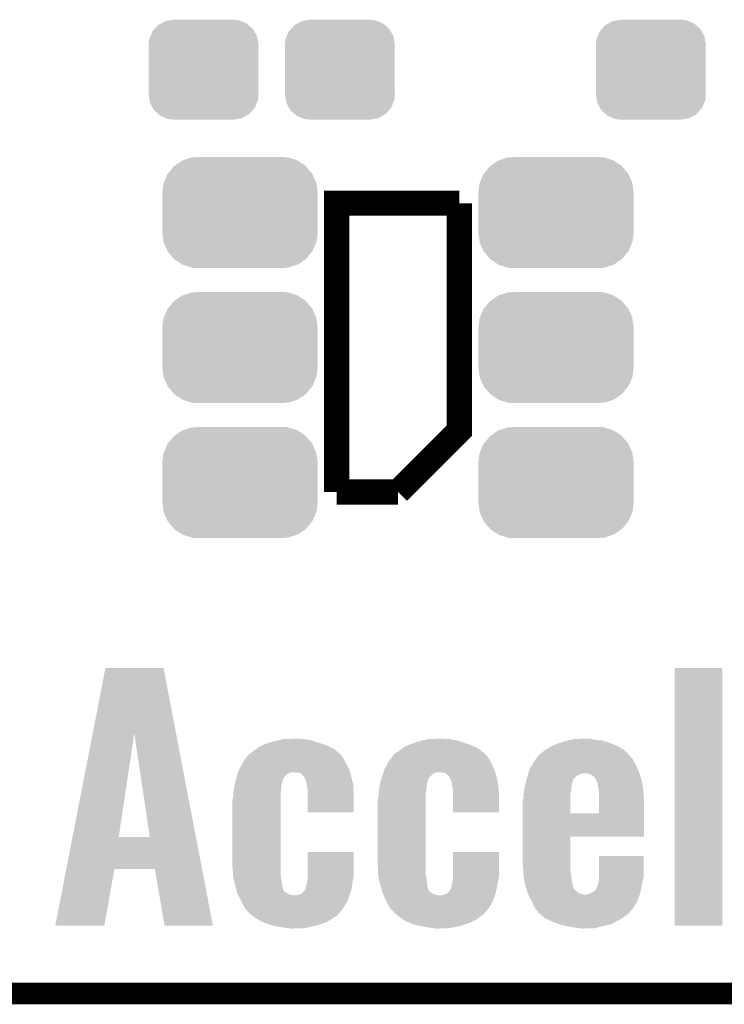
# Model space of a CAD drawing. Extents: x -1.3 to 24.2, y -3.9 to 39.2.
# Tile 2 of 34: x 4.2 to 9.2, y -3.9 to 3. Entities that reach past the tile are written whole.
import ezdxf

# ---------------------------------------------------------------- set-up
doc = ezdxf.new("R2010")
doc.units = 0
doc.layers.get('0').update_dxf_attribs({"linetype": 'CONTINUOUS'})
for name, color, linetype in [('ACCEL_37_CLICK_V100_GKO', 5, 'CONTINUOUS'), ('ACCEL_37_CLICK_V100_GTO', 14, 'CONTINUOUS'), ('ACCEL_37_CLICK_V100_GTS', 12, 'CONTINUOUS')]:
    doc.layers.add(name, color=color, linetype=linetype)

# ---------------------------------------------------------------- blocks, each defined once
blk = doc.blocks.new('CUSTOM_58')
for points in [[(-0.268438, 0.342124), (-0.233628, 0.347838), (0.2622, 0.342124), (0.247972, 0.347838)], [(-0.233628, 0.347838), (-0.20955, 0.35179), (0.247972, 0.347838), (0.20955, 0.35179)], [(-0.360486, 0.26887), (-0.34504, 0.286174), (0.357822, 0.26887), (0.348152, 0.286174)], [(-0.34504, 0.286174), (-0.320744, 0.31339), (0.348152, 0.286174), (0.317222, 0.31339)], [(-0.320744, 0.31339), (-0.298526, 0.325596), (0.317222, 0.31339), (0.30335, 0.325596)], [(-0.298526, 0.325596), (-0.268438, 0.342124), (0.30335, 0.325596), (0.2622, 0.342124)], [(-0.38735, 0.17526), (-0.383124, 0.213652), (0.38735, 0.17526), (0.380766, 0.213652)], [(-0.383124, 0.213652), (-0.37475, 0.234078), (0.380766, 0.213652), (0.377262, 0.234078)], [(-0.37475, 0.234078), (-0.360486, 0.26887), (0.377262, 0.234078), (0.357822, 0.26887)], [(-0.38608, 0.154124), (-0.38735, 0.17526), (0.38608, 0.154124), (0.38735, 0.17526)], [(-0.38608, -0.154124), (-0.38608, 0.154124), (0.38608, -0.154124), (0.38608, 0.154124)], [(-0.38735, -0.17526), (-0.38608, -0.154124), (0.38735, -0.17526), (0.38608, -0.154124)], [(-0.380764, -0.213652), (-0.38735, -0.17526), (0.383124, -0.213652), (0.38735, -0.17526)], [(-0.377262, -0.234078), (-0.380764, -0.213652), (0.374748, -0.234078), (0.383124, -0.213652)], [(-0.35782, -0.26887), (-0.377262, -0.234078), (0.360486, -0.26887), (0.374748, -0.234078)], [(-0.348152, -0.286174), (-0.35782, -0.26887), (0.345038, -0.286174), (0.360486, -0.26887)], [(-0.31722, -0.31339), (-0.348152, -0.286174), (0.320744, -0.31339), (0.345038, -0.286174)], [(-0.30335, -0.325596), (-0.31722, -0.31339), (0.298524, -0.325596), (0.320744, -0.31339)], [(-0.262198, -0.342124), (-0.30335, -0.325596), (0.268438, -0.342124), (0.298524, -0.325596)], [(-0.247972, -0.347838), (-0.262198, -0.342124), (0.233626, -0.347838), (0.268438, -0.342124)], [(-0.20955, -0.35179), (-0.247972, -0.347838), (0.20955, -0.35179), (0.233626, -0.347838)]]:
    blk.add_solid(points)
blk = doc.blocks.new('CUSTOM_62')
for points in [[(-0.45942, 0.329798), (-0.408486, 0.365334), (0.461172, 0.329798), (0.40664, 0.365334)], [(-0.408486, 0.365334), (-0.398144, 0.368824), (0.40664, 0.365334), (0.401284, 0.368824)], [(-0.398144, 0.368824), (-0.340756, 0.388186), (0.401284, 0.368824), (0.337274, 0.388186)], [(-0.340756, 0.388186), (-0.308722, 0.38952), (0.337274, 0.388186), (0.332862, 0.38952)], [(-0.308722, 0.38952), (-0.269336, 0.39116), (0.332862, 0.38952), (0.269336, 0.39116)], [(-0.506452, 0.275566), (-0.46711, 0.324432), (0.50774, 0.275566), (0.46578, 0.324432)], [(-0.46711, 0.324432), (-0.45942, 0.329798), (0.46578, 0.324432), (0.461172, 0.329798)], [(-0.539378, 0.202748), (-0.536172, 0.210462), (0.538362, 0.202748), (0.537258, 0.210462)], [(-0.536172, 0.210462), (-0.511936, 0.268752), (0.537258, 0.210462), (0.51083, 0.268752)], [(-0.511936, 0.268752), (-0.506452, 0.275566), (0.51083, 0.268752), (0.50774, 0.275566)], [(-0.54737, 0.1397), (-0.539378, 0.202748), (0.54737, 0.1397), (0.538362, 0.202748)], [(-0.5461, 0.114396), (-0.54737, 0.1397), (0.5461, 0.114396), (0.54737, 0.1397)], [(-0.5461, -0.114396), (-0.5461, 0.114396), (0.5461, -0.114396), (0.5461, 0.114396)], [(-0.54737, -0.1397), (-0.5461, -0.114396), (0.54737, -0.1397), (0.5461, -0.114396)], [(-0.538362, -0.202744), (-0.54737, -0.1397), (0.53938, -0.202744), (0.54737, -0.1397)], [(-0.53726, -0.210462), (-0.538362, -0.202744), (0.53617, -0.210462), (0.53938, -0.202744)], [(-0.510832, -0.26875), (-0.53726, -0.210462), (0.511938, -0.26875), (0.53617, -0.210462)], [(-0.507742, -0.275566), (-0.510832, -0.26875), (0.50645, -0.275566), (0.511938, -0.26875)], [(-0.465784, -0.32443), (-0.507742, -0.275566), (0.46711, -0.32443), (0.50645, -0.275566)], [(-0.461176, -0.329798), (-0.465784, -0.32443), (0.459416, -0.329798), (0.46711, -0.32443)], [(-0.406646, -0.365332), (-0.461176, -0.329798), (0.408488, -0.365332), (0.459416, -0.329798)], [(-0.401288, -0.368824), (-0.406646, -0.365332), (0.398138, -0.368824), (0.408488, -0.365332)], [(-0.337284, -0.388186), (-0.401288, -0.368824), (0.340756, -0.388186), (0.398138, -0.368824)], [(-0.332868, -0.389522), (-0.337284, -0.388186), (0.308672, -0.389522), (0.340756, -0.388186)], [(-0.269336, -0.39116), (-0.332868, -0.389522), (0.269336, -0.39116), (0.308672, -0.389522)]]:
    blk.add_solid(points)

msp = doc.modelspace()

# ---------------------------------------------------------------- linework, layer by layer
at = {"layer": 'ACCEL_37_CLICK_V100_GKO', "const_width": 0.1524}
msp.add_lwpolyline([(-1.27, -3.81), (21.59, -3.81)], dxfattribs=at)
at = {"layer": 'ACCEL_37_CLICK_V100_GTO', "const_width": 0.1778}
for points in [[(6.4262, -0.2794), (6.4262, 1.7526), (7.2898, 1.7526)], [(6.858, -0.2794), (7.2898, 0.1524), (7.2898, 1.7526)], [(6.4262, -0.2794), (6.858, -0.2794)]]:
    msp.add_lwpolyline(points, dxfattribs=at)
at = {"layer": 'ACCEL_37_CLICK_V100_GTO'}
for points in [[(4.708542, -1.978806), (4.798074, -1.518938), (5.295236, -1.978806), (5.207004, -1.518938)], [(4.798074, -1.518938), (4.798078, -1.51892), (5.207004, -1.518938), (4.798078, -1.51892)], [(8.80618, -3.332458), (8.8062, -1.518942), (9.141438, -3.332458), (9.14146, -1.518942)], [(8.8062, -1.518942), (8.806202, -1.51892), (9.14146, -1.518942), (8.806202, -1.51892)], [(4.566652, -2.707616), (4.708542, -1.978806), (4.892044, -2.707616), (5.001242, -1.978806)], [(5.110454, -2.70764), (5.001242, -1.978806), (5.435072, -2.70764), (5.295236, -1.978806)], [(5.868412, -2.082802), (5.88264, -2.07264), (6.39826, -2.082802), (6.37455, -2.07264)], [(5.88264, -2.07264), (5.911212, -2.05994), (6.37455, -2.07264), (6.344918, -2.05994)], [(5.911212, -2.05994), (5.92836, -2.052318), (6.344918, -2.05994), (6.322054, -2.052318)], [(5.92836, -2.052318), (5.96174, -2.04216), (6.322054, -2.052318), (6.29158, -2.04216)], [(5.96174, -2.04216), (5.98678, -2.03454), (6.29158, -2.04216), (6.267452, -2.03454)], [(5.98678, -2.03454), (6.01853, -2.02692), (6.267452, -2.03454), (6.243322, -2.02692)], [(6.01853, -2.02692), (6.050282, -2.0193), (6.243322, -2.02692), (6.1976, -2.0193)], [(6.050282, -2.0193), (6.12394, -2.01676), (6.1976, -2.0193), (6.1595, -2.01676)], [(6.892032, -2.082802), (6.90626, -2.07264), (7.41934, -2.082802), (7.39676, -2.07264)], [(6.90626, -2.07264), (6.934832, -2.05994), (7.39676, -2.07264), (7.36854, -2.05994)], [(6.934832, -2.05994), (6.951982, -2.052318), (7.36854, -2.05994), (7.345674, -2.052318)], [(6.951982, -2.052318), (6.983908, -2.04216), (7.345674, -2.052318), (7.3152, -2.04216)], [(6.983908, -2.04216), (7.00786, -2.03454), (7.3152, -2.04216), (7.289802, -2.03454)], [(7.00786, -2.03454), (7.03961, -2.02692), (7.289802, -2.03454), (7.264402, -2.02692)], [(7.03961, -2.02692), (7.071362, -2.0193), (7.264402, -2.02692), (7.21868, -2.0193)], [(7.071362, -2.0193), (7.14502, -2.01676), (7.21868, -2.0193), (7.18058, -2.01676)], [(7.899906, -2.092962), (7.932422, -2.07264), (8.445502, -2.092962), (8.410404, -2.07264)], [(7.932422, -2.07264), (7.949566, -2.06502), (8.410404, -2.07264), (8.397242, -2.06502)], [(7.949566, -2.06502), (7.97814, -2.05232), (8.397242, -2.06502), (8.363908, -2.05232)], [(7.97814, -2.05232), (8.001008, -2.044698), (8.363908, -2.05232), (8.3439, -2.044698)], [(8.001008, -2.044698), (8.03148, -2.034542), (8.3439, -2.044698), (8.311738, -2.034542)], [(8.03148, -2.034542), (8.053498, -2.02946), (8.311738, -2.034542), (8.295642, -2.02946)], [(8.053498, -2.02946), (8.07551, -2.02438), (8.295642, -2.02946), (8.244838, -2.02438)], [(8.07551, -2.02438), (8.097522, -2.0193), (8.244838, -2.02438), (8.219442, -2.0193)], [(8.097522, -2.0193), (8.17118, -2.01676), (8.219442, -2.0193), (8.206742, -2.01676)], [(5.785718, -2.156458), (5.80136, -2.1336), (6.474458, -2.156458), (6.45922, -2.1336)], [(5.80136, -2.1336), (5.801362, -2.133598), (6.45922, -2.1336), (6.459218, -2.133598)], [(5.801362, -2.133598), (5.80644, -2.12852), (6.459218, -2.133598), (6.45414, -2.12852)], [(5.80644, -2.12852), (5.824216, -2.115822), (6.45414, -2.12852), (6.44144, -2.115822)], [(5.824216, -2.115822), (5.82422, -2.11582), (6.44144, -2.115822), (6.441438, -2.11582)], [(5.82422, -2.11582), (5.84708, -2.09804), (6.441438, -2.11582), (6.418188, -2.09804)], [(5.84708, -2.09804), (5.868412, -2.082802), (6.418188, -2.09804), (6.39826, -2.082802)], [(6.808134, -2.15646), (6.824978, -2.1336), (7.498082, -2.15646), (7.4803, -2.1336)], [(6.824978, -2.1336), (6.82498, -2.133598), (7.4803, -2.1336), (7.4803, -2.133598)], [(6.82498, -2.133598), (6.827524, -2.12852), (7.4803, -2.133598), (7.476068, -2.12852)], [(6.827524, -2.12852), (6.841738, -2.118364), (7.476068, -2.12852), (7.467602, -2.118364)], [(6.841738, -2.118364), (6.8453, -2.11582), (7.467602, -2.118364), (7.462522, -2.11582)], [(6.8453, -2.11582), (6.8707, -2.09804), (7.462522, -2.11582), (7.43927, -2.09804)], [(6.8707, -2.09804), (6.892032, -2.082802), (7.43927, -2.09804), (7.41934, -2.082802)], [(7.832154, -2.153922), (7.840844, -2.141222), (8.506462, -2.153922), (8.491226, -2.141222)], [(7.840844, -2.141222), (7.846056, -2.133606), (8.491226, -2.141222), (8.48868, -2.133606)], [(7.846056, -2.133606), (7.846062, -2.133598), (8.48868, -2.133606), (8.488672, -2.133598)], [(7.846062, -2.133598), (7.85368, -2.12852), (8.488672, -2.133598), (8.483278, -2.12852)], [(7.85368, -2.12852), (7.86892, -2.11582), (8.483278, -2.12852), (8.469786, -2.11582)], [(7.86892, -2.11582), (7.891782, -2.09804), (8.469786, -2.11582), (8.450898, -2.09804)], [(7.891782, -2.09804), (7.899906, -2.092962), (8.450898, -2.09804), (8.445502, -2.092962)], [(5.739308, -2.232662), (5.763982, -2.18948), (6.515102, -2.232662), (6.49224, -2.18948)], [(5.763982, -2.18948), (5.768338, -2.18186), (6.49224, -2.18948), (6.488138, -2.18186)], [(5.768338, -2.18186), (5.785718, -2.156458), (6.488138, -2.18186), (6.474458, -2.156458)], [(6.762808, -2.232662), (6.78543, -2.18948), (7.536182, -2.232662), (7.51586, -2.18948)], [(6.78543, -2.18948), (6.789422, -2.18186), (7.51586, -2.18948), (7.511758, -2.18186)], [(6.789422, -2.18186), (6.808134, -2.15646), (7.511758, -2.18186), (7.498082, -2.15646)], [(7.791266, -2.21996), (7.813038, -2.18186), (8.54202, -2.21996), (8.5217, -2.18186)], [(7.813038, -2.18186), (7.832154, -2.153922), (8.5217, -2.18186), (8.506462, -2.153922)], [(5.72008, -2.291082), (5.723312, -2.28092), (6.056206, -2.291082), (6.06298, -2.28092)], [(5.723312, -2.28092), (5.726544, -2.270762), (6.06298, -2.28092), (6.073138, -2.270762)], [(5.726544, -2.270762), (5.731392, -2.255522), (6.073138, -2.270762), (6.098536, -2.255522)], [(5.731392, -2.255522), (5.732202, -2.25298), (6.098536, -2.255522), (6.11886, -2.25298)], [(5.732202, -2.25298), (5.73786, -2.235198), (6.52045, -2.25298), (6.51577, -2.235198)], [(5.73786, -2.235198), (5.739308, -2.232662), (6.51577, -2.235198), (6.515102, -2.232662)], [(6.159496, -2.25552), (6.126482, -2.25298), (6.521118, -2.25552), (6.52045, -2.25298)], [(6.179816, -2.265678), (6.159496, -2.25552), (6.52379, -2.265678), (6.521118, -2.25552)], [(6.192518, -2.280916), (6.179816, -2.265678), (6.5278, -2.280916), (6.52379, -2.265678)], [(6.192526, -2.28092), (6.192518, -2.280916), (6.5278, -2.28092), (6.5278, -2.280916)], [(6.197594, -2.283458), (6.192526, -2.28092), (6.528436, -2.283458), (6.5278, -2.28092)], [(6.20522, -2.2987), (6.197594, -2.283458), (6.532246, -2.2987), (6.528436, -2.283458)], [(6.7437, -2.29108), (6.746932, -2.28092), (7.078134, -2.29108), (7.0866, -2.28092)], [(6.746932, -2.28092), (6.750164, -2.270762), (7.0866, -2.28092), (7.096758, -2.270762)], [(6.750164, -2.270762), (6.755012, -2.255524), (7.096758, -2.270762), (7.119616, -2.255524)], [(6.755012, -2.255524), (6.755822, -2.25298), (7.119616, -2.255524), (7.14248, -2.25298)], [(6.755822, -2.25298), (6.76148, -2.235198), (7.542598, -2.25298), (7.536984, -2.235198)], [(6.76148, -2.235198), (6.762808, -2.232662), (7.536984, -2.235198), (7.536182, -2.232662)], [(7.180576, -2.25552), (7.150102, -2.25298), (7.5434, -2.25552), (7.542598, -2.25298)], [(7.200896, -2.265678), (7.180576, -2.25552), (7.546608, -2.265678), (7.5434, -2.25552)], [(7.21614, -2.280922), (7.200896, -2.265678), (7.55142, -2.280922), (7.546608, -2.265678)], [(7.218678, -2.28346), (7.21614, -2.280922), (7.55195, -2.28346), (7.55142, -2.280922)], [(7.2263, -2.2987), (7.218678, -2.28346), (7.555124, -2.2987), (7.55195, -2.28346)], [(7.768012, -2.28854), (7.770784, -2.278378), (8.10514, -2.28854), (8.115302, -2.278378)], [(7.770784, -2.278378), (7.774938, -2.26314), (8.115302, -2.278378), (8.143244, -2.26314)], [(7.774938, -2.26314), (7.775632, -2.2606), (8.143244, -2.26314), (8.163562, -2.2606)], [(7.775632, -2.2606), (7.78256, -2.235198), (8.557826, -2.2606), (8.547948, -2.235198)], [(7.78256, -2.235198), (7.791266, -2.21996), (8.547948, -2.235198), (8.54202, -2.21996)], [(8.206734, -2.265678), (8.188958, -2.2606), (8.5598, -2.265678), (8.557826, -2.2606)], [(8.20674, -2.26568), (8.206734, -2.265678), (8.559802, -2.26568), (8.5598, -2.265678)], [(8.23214, -2.278382), (8.20674, -2.26568), (8.563506, -2.278382), (8.559802, -2.26568)], [(8.24992, -2.296166), (8.23214, -2.278382), (8.568692, -2.296166), (8.563506, -2.278382)], [(5.703368, -2.36982), (5.707378, -2.344422), (6.03504, -2.36982), (6.03758, -2.344422)], [(5.707378, -2.344422), (5.70738, -2.34442), (6.03758, -2.344422), (6.03758, -2.34442)], [(5.70738, -2.34442), (5.711612, -2.32664), (6.03758, -2.34442), (6.04266, -2.32664)], [(5.711612, -2.32664), (5.714636, -2.313942), (6.04266, -2.32664), (6.0452, -2.313942)], [(5.714636, -2.313942), (5.71766, -2.30124), (6.0452, -2.313942), (6.05028, -2.30124)], [(5.71766, -2.30124), (5.71887, -2.296162), (6.05028, -2.30124), (6.05282, -2.296162)], [(5.71887, -2.296162), (5.72008, -2.291082), (6.05282, -2.296162), (6.056206, -2.291082)], [(6.2103, -2.31648), (6.20522, -2.2987), (6.53669, -2.31648), (6.532246, -2.2987)], [(6.215382, -2.341882), (6.2103, -2.31648), (6.54304, -2.341882), (6.53669, -2.31648)], [(6.21792, -2.354582), (6.215382, -2.341882), (6.543512, -2.354582), (6.54304, -2.341882)], [(6.223, -2.372356), (6.21792, -2.354582), (6.54417, -2.372356), (6.543512, -2.354582)], [(6.725786, -2.36982), (6.728458, -2.34442), (7.05866, -2.36982), (7.0612, -2.34442)], [(6.728458, -2.34442), (6.72846, -2.344418), (7.0612, -2.34442), (7.0612, -2.344418)], [(6.72846, -2.344418), (6.733538, -2.326644), (7.0612, -2.344418), (7.06374, -2.326644)], [(6.733538, -2.326644), (6.737166, -2.313942), (7.06374, -2.326644), (7.068818, -2.313942)], [(6.737166, -2.313942), (6.740796, -2.301242), (7.068818, -2.313942), (7.07136, -2.301242)], [(6.740796, -2.301242), (6.742246, -2.296164), (7.07136, -2.301242), (7.073898, -2.296164)], [(6.742246, -2.296164), (6.7437, -2.29108), (7.073898, -2.296164), (7.078134, -2.29108)], [(7.233918, -2.316478), (7.2263, -2.2987), (7.558828, -2.316478), (7.555124, -2.2987)], [(7.239, -2.34188), (7.233918, -2.316478), (7.56412, -2.34188), (7.558828, -2.316478)], [(7.24154, -2.354582), (7.239, -2.34188), (7.565062, -2.354582), (7.56412, -2.34188)], [(7.24408, -2.37236), (7.24154, -2.354582), (7.566378, -2.37236), (7.565062, -2.354582)], [(7.746864, -2.377442), (7.750474, -2.35458), (8.0772, -2.377442), (8.07974, -2.35458)], [(7.750474, -2.35458), (7.75208, -2.344418), (8.07974, -2.35458), (8.08101, -2.344418)], [(7.75208, -2.344418), (7.754982, -2.334258), (8.08101, -2.344418), (8.082282, -2.334258)], [(7.754982, -2.334258), (7.759336, -2.31902), (8.082282, -2.334258), (8.087358, -2.31902)], [(7.759336, -2.31902), (7.76224, -2.308856), (8.087358, -2.31902), (8.089902, -2.308856)], [(7.76224, -2.308856), (7.764416, -2.30124), (8.089902, -2.308856), (8.09498, -2.30124)], [(7.764416, -2.30124), (7.76732, -2.29108), (8.09498, -2.30124), (8.103108, -2.29108)], [(7.76732, -2.29108), (7.768012, -2.28854), (8.103108, -2.29108), (8.10514, -2.28854)], [(8.249922, -2.298702), (8.24992, -2.296166), (8.569432, -2.298702), (8.568692, -2.296166)], [(8.255, -2.31394), (8.249922, -2.298702), (8.573876, -2.31394), (8.569432, -2.298702)], [(8.261352, -2.326642), (8.255, -2.31394), (8.57758, -2.326642), (8.573876, -2.31394)], [(8.26262, -2.329182), (8.261352, -2.326642), (8.577944, -2.329182), (8.57758, -2.326642)], [(8.27024, -2.37236), (8.26262, -2.329182), (8.584112, -2.37236), (8.577944, -2.329182)], [(5.69722, -2.433318), (5.699442, -2.397758), (6.0325, -2.433318), (6.0325, -2.397758)], [(5.699442, -2.397758), (5.69976, -2.39268), (6.0325, -2.397758), (6.03296, -2.39268)], [(5.69976, -2.39268), (5.703368, -2.36982), (6.03296, -2.39268), (6.03504, -2.36982)], [(6.223, -2.41046), (6.223, -2.372356), (6.54558, -2.41046), (6.54417, -2.372356)], [(6.223, -2.534898), (6.223, -2.41046), (6.545558, -2.534898), (6.54558, -2.41046)], [(6.7183, -2.43332), (6.722744, -2.397762), (7.05358, -2.43332), (7.05358, -2.397762)], [(6.722744, -2.397762), (6.72338, -2.39268), (7.05358, -2.397762), (7.054502, -2.39268)], [(6.72338, -2.39268), (6.725786, -2.36982), (7.054502, -2.39268), (7.05866, -2.36982)], [(7.24408, -2.410458), (7.24408, -2.37236), (7.5692, -2.410458), (7.566378, -2.37236)], [(7.24408, -2.534898), (7.24408, -2.410458), (7.569178, -2.534898), (7.5692, -2.410458)], [(7.74192, -2.433318), (7.743506, -2.407918), (8.07212, -2.433318), (8.07212, -2.407918)], [(7.743506, -2.407918), (7.74446, -2.39268), (8.07212, -2.407918), (8.07466, -2.39268)], [(7.74446, -2.39268), (7.746864, -2.377442), (8.07466, -2.39268), (8.0772, -2.377442)], [(8.27278, -2.390142), (8.27024, -2.37236), (8.586652, -2.390142), (8.584112, -2.37236)], [(8.272766, -2.47904), (8.272778, -2.397762), (8.59028, -2.47904), (8.58774, -2.397762)], [(8.272778, -2.397762), (8.27278, -2.390142), (8.58774, -2.397762), (8.586652, -2.390142)], [(5.69214, -2.905762), (5.692142, -2.446016), (6.0325, -2.905762), (6.0325, -2.446016)], [(5.692142, -2.446016), (5.69722, -2.433318), (6.0325, -2.446016), (6.0325, -2.433318)], [(6.71576, -2.446018), (6.7183, -2.43332), (7.05358, -2.446018), (7.05358, -2.43332)], [(6.71576, -2.90576), (6.71576, -2.446018), (7.05358, -2.90576), (7.05358, -2.446018)], [(7.73684, -2.542518), (7.736842, -2.446016), (8.07212, -2.542518), (8.07212, -2.446016)], [(7.736842, -2.446016), (7.74192, -2.433318), (8.07212, -2.446016), (8.07212, -2.433318)], [(8.272758, -2.54254), (8.272766, -2.47904), (8.590272, -2.54254), (8.59028, -2.47904)], [(6.545558, -2.53492), (6.223, -2.534898), (6.545558, -2.53492), (6.545558, -2.534898)], [(7.569178, -2.53492), (7.24408, -2.534898), (7.569178, -2.53492), (7.569178, -2.534898)], [(7.73684, -2.54254), (7.73684, -2.542518), (8.272758, -2.54254), (8.07212, -2.542518)], [(7.73684, -2.7051), (7.73684, -2.54254), (8.590258, -2.7051), (8.590272, -2.54254)], [(4.522636, -2.9337), (4.566648, -2.70764), (5.478444, -2.9337), (5.435072, -2.70764)], [(4.566648, -2.70764), (4.566652, -2.707616), (5.110454, -2.70764), (4.892044, -2.707616)], [(7.73684, -2.705122), (7.73684, -2.7051), (8.07212, -2.705122), (8.590258, -2.7051)], [(7.73684, -2.905762), (7.73684, -2.705122), (8.07212, -2.905762), (8.07212, -2.705122)], [(6.223, -2.989582), (6.22302, -2.814342), (6.54558, -2.989582), (6.54558, -2.814342)], [(6.22302, -2.814342), (6.223022, -2.81432), (6.54558, -2.814342), (6.223022, -2.81432)], [(7.24408, -2.989582), (7.2441, -2.814342), (7.5692, -2.989582), (7.5692, -2.814342)], [(7.2441, -2.814342), (7.244102, -2.81432), (7.5692, -2.814342), (7.244102, -2.81432)], [(5.697052, -2.97942), (5.69214, -2.905762), (6.0325, -2.97942), (6.0325, -2.905762)], [(6.718216, -2.979422), (6.71576, -2.90576), (7.05358, -2.979422), (7.05358, -2.90576)], [(7.740058, -2.954022), (7.73684, -2.905762), (8.07212, -2.954022), (8.07212, -2.905762)], [(8.27278, -2.987042), (8.2728, -2.842282), (8.58774, -2.987042), (8.58774, -2.842282)], [(8.2728, -2.842282), (8.272802, -2.84226), (8.58774, -2.842282), (8.272802, -2.84226)], [(4.445004, -3.332454), (4.522632, -2.933718), (4.790426, -3.332454), (4.861556, -2.933718)], [(4.522632, -2.933718), (4.522636, -2.9337), (4.861556, -2.933718), (5.146022, -2.9337)], [(5.214616, -3.332462), (5.146022, -2.9337), (5.554952, -3.332462), (5.478444, -2.9337)], [(5.69722, -2.98196), (5.697052, -2.97942), (6.032818, -2.98196), (6.0325, -2.97942)], [(6.7183, -2.981958), (6.718216, -2.979422), (7.054214, -2.981958), (7.05358, -2.979422)], [(7.741414, -2.974342), (7.740058, -2.954022), (8.0772, -2.974342), (8.07212, -2.954022)], [(7.74192, -2.98196), (7.741414, -2.974342), (8.077962, -2.98196), (8.0772, -2.974342)], [(5.700776, -2.99974), (5.69722, -2.98196), (6.03504, -2.99974), (6.032818, -2.98196)], [(5.70992, -3.045458), (5.700776, -2.99974), (6.04266, -3.045458), (6.03504, -2.99974)], [(5.70992, -3.045462), (5.70992, -3.045458), (6.042662, -3.045462), (6.04266, -3.045458)], [(5.716588, -3.068322), (5.70992, -3.045462), (6.045202, -3.068322), (6.042662, -3.045462)], [(6.210302, -3.055618), (6.21538, -3.042916), (6.534374, -3.055618), (6.535868, -3.042916)], [(6.21538, -3.042916), (6.217602, -3.02514), (6.535868, -3.042916), (6.53796, -3.02514)], [(6.217602, -3.02514), (6.21792, -3.022602), (6.53796, -3.02514), (6.538502, -3.022602)], [(6.21792, -3.022602), (6.223, -2.999738), (6.538502, -3.022602), (6.543402, -2.999738)], [(6.223, -2.999738), (6.223, -2.989582), (6.543402, -2.999738), (6.54558, -2.989582)], [(6.72257, -2.999742), (6.7183, -2.981958), (7.05866, -2.999742), (7.054214, -2.981958)], [(6.73354, -3.04546), (6.72257, -2.999742), (7.06374, -3.04546), (7.05866, -2.999742)], [(6.740208, -3.06832), (6.73354, -3.04546), (7.06882, -3.06832), (7.06374, -3.04546)], [(7.23392, -3.05562), (7.23646, -3.04292), (7.5562, -3.05562), (7.558442, -3.04292)], [(7.23646, -3.04292), (7.240904, -3.02514), (7.558442, -3.04292), (7.56158, -3.02514)], [(7.240904, -3.02514), (7.24154, -3.022598), (7.56158, -3.02514), (7.562124, -3.022598)], [(7.24154, -3.022598), (7.24408, -2.999738), (7.562124, -3.022598), (7.567022, -2.999738)], [(7.24408, -2.999738), (7.24408, -2.989582), (7.567022, -2.999738), (7.5692, -2.989582)], [(7.749918, -3.02514), (7.74192, -2.98196), (8.08228, -3.02514), (8.077962, -2.98196)], [(7.75368, -3.045458), (7.749918, -3.02514), (8.08736, -3.045458), (8.08228, -3.02514)], [(7.75462, -3.05054), (7.75368, -3.045458), (8.089054, -3.05054), (8.08736, -3.045458)], [(8.26262, -3.053078), (8.2677, -3.037838), (8.574404, -3.053078), (8.577262, -3.037838)], [(8.2677, -3.037838), (8.269604, -3.0226), (8.577262, -3.037838), (8.58012, -3.0226)], [(8.269604, -3.0226), (8.27278, -2.997198), (8.58012, -3.0226), (8.585562, -2.997198)], [(8.27278, -2.997198), (8.27278, -2.987042), (8.585562, -2.997198), (8.58774, -2.987042)], [(5.721774, -3.0861), (5.716588, -3.068322), (6.05282, -3.0861), (6.045202, -3.068322)], [(5.723254, -3.09118), (5.721774, -3.0861), (6.055364, -3.09118), (6.05282, -3.0861)], [(5.726218, -3.10134), (5.723254, -3.09118), (6.070602, -3.10134), (6.055364, -3.09118)], [(5.727698, -3.106418), (5.726218, -3.10134), (6.080758, -3.106418), (6.070602, -3.10134)], [(5.73151, -3.11404), (5.727698, -3.106418), (6.096002, -3.11404), (6.080758, -3.106418)], [(5.73405, -3.11912), (5.73151, -3.11404), (6.126482, -3.11912), (6.096002, -3.11404)], [(6.1341, -3.11912), (6.154406, -3.11658), (6.516706, -3.11912), (6.517642, -3.11658)], [(6.154406, -3.11658), (6.154422, -3.116578), (6.517642, -3.11658), (6.517642, -3.116578)], [(6.154422, -3.116578), (6.17982, -3.106416), (6.517642, -3.116578), (6.52085, -3.106416)], [(6.17982, -3.106416), (6.20014, -3.0861), (6.52085, -3.106416), (6.527266, -3.0861)], [(6.20014, -3.0861), (6.20522, -3.07848), (6.527266, -3.0861), (6.529672, -3.07848)], [(6.20522, -3.07848), (6.20776, -3.07086), (6.529672, -3.07848), (6.532078, -3.07086)], [(6.20776, -3.07086), (6.208182, -3.068322), (6.532078, -3.07086), (6.53288, -3.068322)], [(6.208182, -3.068322), (6.210302, -3.055618), (6.53288, -3.068322), (6.534374, -3.055618)], [(6.745394, -3.086102), (6.740208, -3.06832), (7.073904, -3.086102), (7.06882, -3.06832)], [(6.746876, -3.091182), (6.745394, -3.086102), (7.078982, -3.091182), (7.073904, -3.086102)], [(6.749838, -3.101342), (6.746876, -3.091182), (7.091682, -3.101342), (7.078982, -3.091182)], [(6.751318, -3.10642), (6.749838, -3.101342), (7.10184, -3.10642), (7.091682, -3.101342)], [(6.754706, -3.11404), (6.751318, -3.10642), (7.117082, -3.11404), (7.10184, -3.10642)], [(6.756964, -3.11912), (6.754706, -3.11404), (7.150102, -3.11912), (7.117082, -3.11404)], [(7.15518, -3.11912), (7.178024, -3.11658), (7.540324, -3.11912), (7.54126, -3.11658)], [(7.178024, -3.11658), (7.178042, -3.116578), (7.54126, -3.11658), (7.54126, -3.116578)], [(7.178042, -3.116578), (7.200902, -3.106416), (7.54126, -3.116578), (7.543934, -3.106416)], [(7.200902, -3.106416), (7.22376, -3.086094), (7.543934, -3.106416), (7.549282, -3.086094)], [(7.22376, -3.086094), (7.226302, -3.078476), (7.549282, -3.086094), (7.551286, -3.078476)], [(7.226302, -3.078476), (7.23138, -3.070858), (7.551286, -3.078476), (7.553292, -3.070858)], [(7.23138, -3.070858), (7.231802, -3.06832), (7.553292, -3.070858), (7.55396, -3.06832)], [(7.231802, -3.06832), (7.23392, -3.05562), (7.55396, -3.06832), (7.5562, -3.05562)], [(7.76028, -3.068324), (7.75462, -3.05054), (8.09498, -3.068324), (8.089054, -3.05054)], [(7.761088, -3.070866), (7.76028, -3.068324), (8.094986, -3.070866), (8.09498, -3.068324)], [(7.766742, -3.08864), (7.761088, -3.070866), (8.112762, -3.08864), (8.094986, -3.070866)], [(7.772398, -3.106418), (7.766742, -3.08864), (8.135618, -3.106418), (8.112762, -3.08864)], [(7.7724, -3.106422), (7.772398, -3.106418), (8.135622, -3.106422), (8.135618, -3.106418)], [(7.773604, -3.10896), (7.7724, -3.106422), (8.15086, -3.10896), (8.135622, -3.106422)], [(7.77601, -3.11404), (7.773604, -3.10896), (8.171182, -3.11404), (8.15086, -3.10896)], [(7.79526, -3.15468), (7.77601, -3.11404), (8.544826, -3.15468), (8.559798, -3.11404)], [(8.178802, -3.11404), (8.19912, -3.108958), (8.559798, -3.11404), (8.561068, -3.108958)], [(8.19912, -3.108958), (8.227062, -3.098798), (8.561068, -3.108958), (8.563608, -3.098798)], [(8.227062, -3.098798), (8.24992, -3.081014), (8.563608, -3.098798), (8.568054, -3.081014)], [(8.24992, -3.081014), (8.25246, -3.0734), (8.568054, -3.081014), (8.569958, -3.0734)], [(8.25246, -3.0734), (8.257538, -3.06324), (8.569958, -3.0734), (8.5725, -3.06324)], [(8.257538, -3.06324), (8.26262, -3.053078), (8.5725, -3.06324), (8.574404, -3.053078)], [(5.756912, -3.164842), (5.73405, -3.11912), (6.49986, -3.164842), (6.516706, -3.11912)], [(5.76834, -3.1877), (5.756912, -3.164842), (6.48589, -3.1877), (6.49986, -3.164842)], [(5.78081, -3.21056), (5.76834, -3.1877), (6.47192, -3.21056), (6.48589, -3.1877)], [(6.77164, -3.15214), (6.756964, -3.11912), (7.528158, -3.15214), (7.540324, -3.11912)], [(6.777992, -3.164842), (6.77164, -3.15214), (7.52348, -3.164842), (7.528158, -3.15214)], [(6.78942, -3.187698), (6.777992, -3.164842), (7.50951, -3.187698), (7.52348, -3.164842)], [(6.80397, -3.21056), (6.78942, -3.187698), (7.49554, -3.21056), (7.50951, -3.187698)], [(7.799072, -3.162302), (7.79526, -3.15468), (8.54202, -3.162302), (8.544826, -3.15468)], [(7.81304, -3.19024), (7.799072, -3.162302), (8.524946, -3.19024), (8.54202, -3.162302)], [(5.783578, -3.215638), (5.78081, -3.21056), (6.467738, -3.215638), (6.47192, -3.21056)], [(5.798814, -3.228338), (5.783578, -3.215638), (6.457278, -3.228338), (6.467738, -3.215638)], [(5.80136, -3.235954), (5.798814, -3.228338), (6.451006, -3.235954), (6.457278, -3.228338)], [(5.822704, -3.253742), (5.80136, -3.235954), (6.436358, -3.253742), (6.451006, -3.235954)], [(5.828798, -3.258822), (5.822704, -3.253742), (6.433814, -3.258822), (6.436358, -3.253742)], [(6.8072, -3.215636), (6.80397, -3.21056), (7.491358, -3.215636), (7.49554, -3.21056)], [(6.822434, -3.228338), (6.8072, -3.215636), (7.480898, -3.228338), (7.491358, -3.215636)], [(6.82498, -3.235954), (6.822434, -3.228338), (7.474626, -3.235954), (7.480898, -3.228338)], [(6.846318, -3.253738), (6.82498, -3.235954), (7.459982, -3.253738), (7.474626, -3.235954)], [(6.852418, -3.258822), (6.846318, -3.253738), (7.454898, -3.258822), (7.459982, -3.253738)], [(7.822738, -3.20802), (7.81304, -3.19024), (8.51408, -3.20802), (8.524946, -3.19024)], [(7.828278, -3.218178), (7.822738, -3.20802), (8.505714, -3.218178), (8.51408, -3.20802)], [(7.843516, -3.233418), (7.828278, -3.218178), (8.493162, -3.233418), (8.505714, -3.218178)], [(7.84606, -3.241034), (7.843516, -3.233418), (8.48689, -3.241034), (8.493162, -3.233418)], [(7.85826, -3.251202), (7.84606, -3.241034), (8.478516, -3.251202), (8.48689, -3.241034)], [(7.861308, -3.253742), (7.85826, -3.251202), (8.473438, -3.253742), (8.478516, -3.251202)], [(7.873496, -3.2639), (7.861308, -3.253742), (8.4582, -3.2639), (8.473438, -3.253742)], [(5.840984, -3.268978), (5.828798, -3.258822), (6.41604, -3.268978), (6.433814, -3.258822)], [(5.84708, -3.27406), (5.840984, -3.268978), (6.40878, -3.27406), (6.41604, -3.268978)], [(5.868246, -3.28676), (5.84708, -3.27406), (6.390642, -3.28676), (6.40878, -3.27406)], [(5.897878, -3.30454), (5.868246, -3.28676), (6.360162, -3.30454), (6.390642, -3.28676)], [(5.944556, -3.32232), (5.897878, -3.30454), (6.314442, -3.32232), (6.360162, -3.30454)], [(5.951218, -3.324858), (5.944556, -3.32232), (6.305558, -3.324858), (6.314442, -3.32232)], [(6.00202, -3.33756), (5.951218, -3.324858), (6.261102, -3.33756), (6.305558, -3.324858)], [(6.864606, -3.26898), (6.852418, -3.258822), (7.437122, -3.26898), (7.454898, -3.258822)], [(6.8707, -3.27406), (6.864606, -3.26898), (7.43059, -3.27406), (7.437122, -3.26898)], [(6.890812, -3.286762), (6.8707, -3.27406), (7.41426, -3.286762), (7.43059, -3.27406)], [(6.918958, -3.304538), (6.890812, -3.286762), (7.381242, -3.304538), (7.41426, -3.286762)], [(6.918964, -3.30454), (6.918958, -3.304538), (7.38124, -3.30454), (7.381242, -3.304538)], [(6.965636, -3.32232), (6.918964, -3.30454), (7.335522, -3.32232), (7.38124, -3.30454)], [(6.972298, -3.324858), (6.965636, -3.32232), (7.326638, -3.324858), (7.335522, -3.32232)], [(7.02564, -3.33756), (6.972298, -3.324858), (7.282182, -3.33756), (7.326638, -3.324858)], [(7.89178, -3.27914), (7.873496, -3.2639), (8.438604, -3.27914), (8.4582, -3.2639)], [(7.897114, -3.28168), (7.89178, -3.27914), (8.435338, -3.28168), (8.438604, -3.27914)], [(7.934452, -3.29946), (7.897114, -3.28168), (8.399782, -3.29946), (8.435338, -3.28168)], [(7.94512, -3.30454), (7.934452, -3.29946), (8.39075, -3.30454), (8.399782, -3.29946)], [(7.991802, -3.322322), (7.94512, -3.30454), (8.359136, -3.322322), (8.39075, -3.30454)], [(7.998458, -3.324858), (7.991802, -3.322322), (8.348482, -3.324858), (8.359136, -3.322322)], [(8.041134, -3.33502), (7.998458, -3.324858), (8.3058, -3.33502), (8.348482, -3.324858)], [(4.790422, -3.33248), (4.445004, -3.332454), (4.790422, -3.33248), (4.790426, -3.332454)], [(5.554954, -3.33248), (5.554952, -3.332462), (5.554954, -3.33248), (5.214616, -3.332462)], [(6.05028, -3.34518), (6.00202, -3.33756), (6.222998, -3.34518), (6.261102, -3.33756)], [(6.08838, -3.35026), (6.05028, -3.34518), (6.197598, -3.35026), (6.222998, -3.34518)], [(6.101078, -3.3528), (6.08838, -3.35026), (6.12394, -3.3528), (6.197598, -3.35026)], [(7.07136, -3.34518), (7.02564, -3.33756), (7.244078, -3.34518), (7.282182, -3.33756)], [(7.10946, -3.35026), (7.07136, -3.34518), (7.218678, -3.35026), (7.244078, -3.34518)], [(7.124698, -3.3528), (7.10946, -3.35026), (7.14502, -3.3528), (7.218678, -3.35026)], [(8.0518, -3.33756), (8.041134, -3.33502), (8.295216, -3.33756), (8.3058, -3.33502)], [(8.09752, -3.34518), (8.0518, -3.33756), (8.263464, -3.34518), (8.295216, -3.33756)], [(8.13562, -3.35026), (8.09752, -3.34518), (8.242298, -3.35026), (8.263464, -3.34518)], [(8.150858, -3.3528), (8.13562, -3.35026), (8.17118, -3.3528), (8.242298, -3.35026)], [(9.141438, -3.33248), (8.80618, -3.332458), (9.141438, -3.33248), (9.141438, -3.332458)]]:
    msp.add_solid(points, dxfattribs=at)

# ---------------------------------------------------------------- block references
at = {"layer": 'ACCEL_37_CLICK_V100_GTS'}
for name, p in [('CUSTOM_58', (5.48894, 2.6924)), ('CUSTOM_58', (6.44906, 2.6924)), ('CUSTOM_58', (8.63854, 2.6924)), ('CUSTOM_62', (5.74548, 1.68656)), ('CUSTOM_62', (7.97052, 1.68656)), ('CUSTOM_62', (5.74548, 0.7366)), ('CUSTOM_62', (7.97052, 0.7366)), ('CUSTOM_62', (5.74548, -0.21336)), ('CUSTOM_62', (7.97052, -0.21336))]:
    msp.add_blockref(name, p, dxfattribs=at)

doc.saveas('drawing.dxf')
